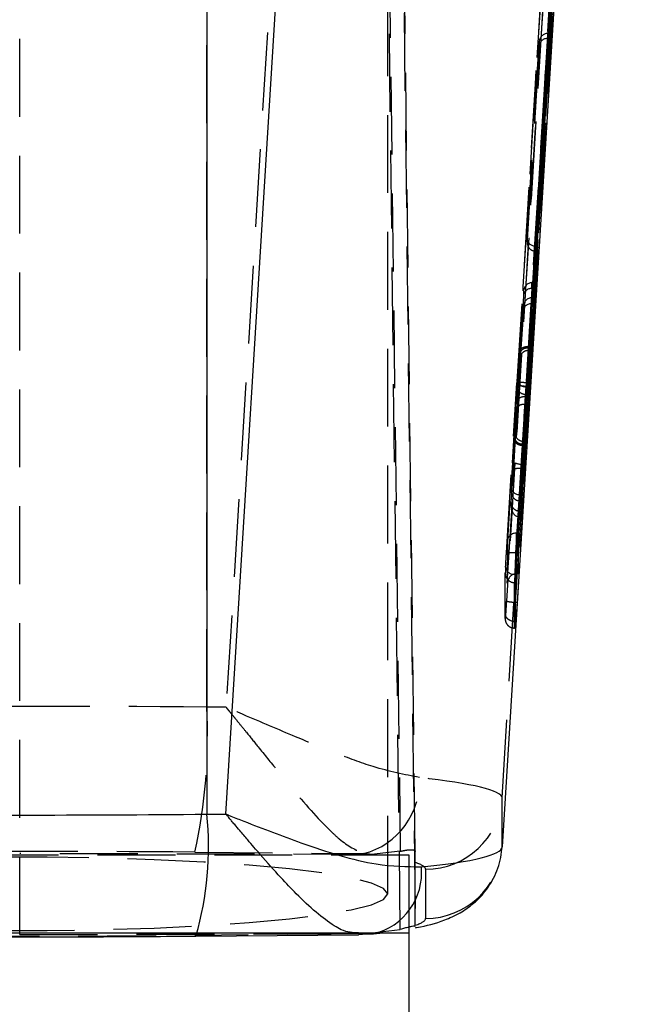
# Model space of a CAD drawing. Extents: x 39 to 778, y 26 to 580.
# Tile 32 of 41: x 445 to 465, y 413 to 445. Entities that reach past the tile are written whole.
import ezdxf

# ---------------------------------------------------------------- set-up
doc = ezdxf.new("R2010")
doc.units = 0
doc.header["$LTSCALE"] = 2
doc.linetypes.add('HIDDEN', pattern=[1.905, 1.27, -0.635])
doc.layers.get('0').update_dxf_attribs({"linetype": 'CONTINUOUS'})

msp = doc.modelspace()

# ---------------------------------------------------------------- linework, layer by layer
at = {"color": 7, "linetype": 'HIDDEN'}
for p, q in [((456.646084, 525.255154), (457.99267, 415.459703)), ((445.094885, 415.196831), (445.094885, 523.550342)), ((457.506347, 415.365006), (456.179152, 523.57931)), ((457.993034, 417.905475), (456.865649, 509.609203)), ((456.399925, 507.938604), (457.506694, 417.911927)), ((457.094885, 416.524122), (457.094885, 503.587912)), ((451.195787, 422.613661), (451.195787, 491.620223)), ((455.732827, 486.444156), (451.823896, 422.608177)), ((460.824749, 419.661517), (464.842618, 485.27656)), ((462.32968, 444.587599), (461.903161, 437.648962)), ((461.903185, 437.483068), (462.329706, 444.421734)), ((461.972609, 437.648441), (462.399161, 444.587599)), ((462.399179, 444.421734), (461.972628, 437.482546)), ((462.312577, 444.421778), (462.312557, 444.587539)), ((462.32968, 444.587599), (462.399161, 444.587599)), ((462.329706, 444.421734), (462.399179, 444.421734)), ((462.399161, 444.587599), (462.399179, 444.421734)), ((461.640783, 437.91617), (462.033084, 444.298129)), ((462.033097, 444.188009), (461.640796, 437.806035)), ((462.033084, 444.298129), (462.033097, 444.188009)), ((461.640261, 437.900837), (461.640272, 437.78729)), ((461.640796, 437.806035), (461.640783, 437.91617)), ((461.920258, 437.648441), (461.920276, 437.482546)), ((461.920258, 437.648441), (461.972609, 437.648441)), ((461.920276, 437.482546), (461.972628, 437.482546)), ((461.972628, 437.482546), (461.972609, 437.648441)), ((461.824307, 436.458091), (461.629136, 433.048765)), ((461.688461, 433.048765), (461.883633, 436.458091)), ((461.797051, 436.270053), (461.797029, 436.457927)), ((461.824307, 436.458091), (461.883633, 436.458091)), ((461.883633, 436.458091), (461.883653, 436.270053)), ((461.349657, 433.208401), (461.517558, 436.141382)), ((461.517558, 436.141382), (461.517572, 436.022411)), ((461.695083, 434.366728), (461.803924, 436.270053)), ((461.883653, 436.270053), (461.774811, 434.366728)), ((461.803924, 436.270053), (461.883653, 436.270053)), ((461.517572, 436.022411), (461.415457, 434.23673)), ((461.626912, 432.796593), (461.824343, 435.77313)), ((461.883713, 435.77313), (461.686283, 432.796593)), ((461.80396, 435.964714), (461.695159, 434.327329)), ((461.774889, 434.327329), (461.88369, 435.964714)), ((461.797111, 435.773293), (461.797088, 435.964699)), ((461.80396, 435.964714), (461.88369, 435.964714)), ((461.824343, 435.77313), (461.883713, 435.77313)), ((461.88369, 435.964714), (461.883713, 435.77313)), ((461.517627, 435.566436), (461.347437, 433.00059)), ((461.415619, 434.154208), (461.517612, 435.689147)), ((461.517612, 435.689147), (461.517627, 435.566436)), ((461.682294, 434.245343), (461.682258, 434.245343)), ((461.682294, 434.245343), (461.768776, 434.245343)), ((461.694727, 434.366728), (461.695083, 434.366728)), ((461.695159, 434.327329), (461.695006, 434.327329)), ((461.695083, 434.366728), (461.774811, 434.366728)), ((461.695159, 434.327329), (461.774889, 434.327329)), ((460.967105, 427.650954), (461.306274, 433.18982)), ((461.605715, 433.190088), (461.266534, 427.651043)), ((461.315272, 427.651043), (461.654455, 433.190088)), ((461.654455, 433.190088), (461.605715, 433.190088)), ((461.308844, 433.121989), (460.997637, 428.039785)), ((461.314662, 428.290213), (461.608285, 433.085273)), ((461.364802, 428.290213), (461.658424, 433.085273)), ((461.658424, 433.085273), (461.608285, 433.085273)), ((461.629136, 433.048765), (461.688461, 433.048765)), ((461.12526, 429.783653), (461.310828, 432.57689)), ((461.590294, 432.748641), (461.377449, 429.544832)), ((461.457083, 429.543595), (461.67, 432.748537)), ((461.590305, 432.748537), (461.590294, 432.748641)), ((461.590305, 432.748537), (461.67, 432.748537)), ((461.626912, 432.796593), (461.686283, 432.796593)), ((461.308671, 432.369675), (461.125329, 429.164107)), ((461.377531, 428.814377), (461.588133, 432.496558)), ((461.667838, 432.496364), (461.457165, 428.812946)), ((461.588133, 432.496558), (461.588148, 432.496364)), ((461.588148, 432.496364), (461.667838, 432.496364)), ((461.240774, 431.392501), (461.125275, 429.651196)), ((461.125314, 429.28959), (461.240931, 431.309204)), ((461.253624, 431.567739), (461.253705, 431.541215)), ((461.455282, 431.284706), (461.533073, 431.271429)), ((461.533073, 431.271429), (461.533127, 431.271429)), ((461.533127, 431.271429), (461.585701, 431.271429)), ((461.585827, 431.271906), (461.533392, 431.271906)), ((461.397741, 429.341505), (461.52021, 431.187923)), ((461.520301, 431.14766), (461.397823, 429.008166)), ((461.579574, 431.187819), (461.457105, 429.341416)), ((461.457143, 429.008062), (461.579627, 431.14766)), ((461.52021, 431.187923), (461.520298, 431.187819)), ((461.520298, 431.187819), (461.579574, 431.187819)), ((461.52056, 431.14766), (461.520301, 431.14766)), ((461.52056, 431.14766), (461.579627, 431.14766)), ((461.24254, 430.577586), (460.965544, 426.069523)), ((460.994646, 426.652859), (461.223597, 430.378999)), ((461.264962, 426.022212), (461.541981, 430.530648)), ((461.523037, 430.389504), (461.312577, 426.964278)), ((461.591493, 430.530648), (461.314464, 426.022033)), ((461.572403, 430.389504), (461.361943, 426.964278)), ((461.572403, 430.389504), (461.523037, 430.389504)), ((461.591493, 430.530648), (461.541981, 430.530648)), ((461.124737, 429.770003), (461.124754, 429.633285)), ((461.125275, 429.651196), (461.12526, 429.783653)), ((461.404732, 429.543595), (461.457083, 429.543595)), ((461.404732, 429.543595), (461.404754, 429.341416)), ((461.404754, 429.341416), (461.457105, 429.341416)), ((461.457105, 429.341416), (461.457083, 429.543595)), ((461.124793, 429.273407), (461.124808, 429.143677)), ((461.125329, 429.164107), (461.125314, 429.28959)), ((461.404791, 429.008062), (461.404814, 428.812946)), ((461.404791, 429.008062), (461.457143, 429.008062)), ((461.457165, 428.812946), (461.457143, 429.008062)), ((461.404814, 428.812946), (461.457165, 428.812946)), ((461.294154, 426.964219), (461.297013, 428.290273)), ((461.364802, 428.290213), (461.314662, 428.290213)), ((461.361943, 426.964278), (461.364802, 428.290213)), ((460.997637, 428.039785), (460.994646, 426.652859)), ((461.266577, 427.651043), (461.266534, 427.651043)), ((461.315272, 427.651043), (461.266577, 427.651043)), ((461.274082, 426.947813), (461.238753, 426.947813)), ((461.361943, 426.964278), (461.312577, 426.964278)), ((461.260982, 426.676105), (461.229891, 426.676105)), ((461.264994, 426.022033), (461.264962, 426.022212)), ((461.314464, 426.022033), (461.264994, 426.022033)), ((461.226691, 425.192262), (461.227074, 425.1925)), ((461.25778, 425.192262), (461.226691, 425.192262)), ((461.27479, 425.403128), (461.238215, 425.403128)), ((451.823896, 422.608177), (451.195787, 422.613661)), ((460.824749, 418.058704), (460.824749, 419.661517)), ((457.794885, 417.790662), (432.394886, 417.790662)), ((456.565808, 417.807217), (445.094885, 417.837183)), ((450.803586, 417.884017), (456.309987, 417.835931)), ((457.506694, 417.911927), (456.565808, 417.807217)), ((457.794885, 415.441896), (457.794885, 417.790662)), ((457.994886, 417.54661), (457.993034, 417.905475)), ((457.994886, 415.50235), (457.994886, 417.54661)), ((458.329411, 417.325835), (458.329411, 415.723036)), ((433.756288, 415.226455), (445.094885, 415.196831)), ((445.094885, 415.196831), (456.433483, 415.226455)), ((456.354685, 415.217767), (450.803586, 415.169324)), ((456.354685, 415.217767), (456.143109, 415.25514)), ((456.354685, 415.217767), (456.627814, 415.220271)), ((456.386197, 415.257583), (456.94053, 415.257583)), ((456.433483, 415.226455), (456.944509, 415.292452)), ((450.803586, 415.169324), (450.842854, 415.147061))]:
    msp.add_line(p, q, dxfattribs=at)
at = {"color": 7, "linetype": 'CONTINUOUS'}
for p, q in [((464.300355, 474.532495), (460.824749, 418.058704)), ((451.815127, 419.127445), (455.190565, 473.973642)), ((451.195787, 473.932723), (451.195787, 419.12205)), ((451.195787, 419.12205), (451.815127, 419.127445)), ((440.382159, 415.257583), (456.386197, 415.257583)), ((456.15042, 415.203388), (456.62467, 415.238197)), ((456.624445, 415.219898), (456.948889, 415.258582)), ((456.94053, 415.257583), (457.794885, 415.257583)), ((456.944509, 415.292452), (457.506347, 415.365006)), ((457.794885, 415.257583), (457.794885, 415.441896)), ((457.794885, 395.980041), (457.794885, 415.257583)), ((457.99267, 415.459703), (457.99349, 415.475468)), ((450.842854, 415.147061), (456.147177, 415.193344))]:
    msp.add_line(p, q, dxfattribs=at)
at = {"color": 7, "linetype": 'HIDDEN', "flags": 128}
for points in [[(461.227074, 425.1925), (461.227479, 425.192754), (461.232191, 425.276454), (461.238228, 425.402652), (461.23823, 425.402681), (461.23823, 425.402681)], [(433.094885, 416.524122), (433.228916, 416.345756), (433.628012, 416.171382), (434.283259, 416.004877), (435.18002, 415.849979), (436.298263, 415.710147), (437.613008, 415.588479), (439.094885, 415.487732), (440.710793, 415.410127), (442.424634, 415.357391), (444.198124, 415.330733), (445.991647, 415.330733), (447.765137, 415.357391), (449.478978, 415.410127), (451.094885, 415.487732), (452.576763, 415.588479), (453.891507, 415.710147), (455.009751, 415.849979), (455.906511, 416.004877), (456.561759, 416.171382), (456.960855, 416.345756), (457.094885, 416.524122), (456.960855, 416.702489), (456.561759, 416.876863), (455.906511, 417.043353), (455.009751, 417.198266), (453.891507, 417.338098), (452.576763, 417.459766), (451.094885, 417.560513), (449.478978, 417.638118), (447.765137, 417.690839), (445.991647, 417.717497), (444.198124, 417.717497), (442.424634, 417.690839), (440.710793, 417.638118), (439.094885, 417.560513), (437.613008, 417.459766), (436.298263, 417.338098), (435.18002, 417.198266), (434.283259, 417.043353), (433.628012, 416.876863), (433.228916, 416.702489), (433.094885, 416.524122)]]:
    msp.add_lwpolyline(points, dxfattribs=at)
at = {"color": 7, "linetype": 'HIDDEN'}
for centre, radius, start, end in [((461.457072, 431.987006), 1.21223, 82.9567047, 97.1459395), ((461.610688, 434.344269), 1.258999, 256.1282839, 269.8906545), ((461.629036, 433.04878), 0.000101, 351.5266345, 26.2346838), ((461.627743, 432.796695), 0.000838, 177.7916907, 186.9801974), ((461.400614, 429.606188), 0.792825, 81.1171804, 102.9014027), ((461.51808, 431.356771), 0.826469, 250.5250857, 271.6571738), ((461.206671, 427.216227), 0.270325, 188.4858305, 276.8159574), ((461.228994, 426.975159), 0.299056, 176.6469726, 270.1718722), ((433.754279, 421.678897), 17.466539, 347.4515155, 3.0677869), ((455.696473, 420.194792), 2.43734, 284.5790014, 2.8891935), ((458.335109, 419.820542), 2.494713, 269.8691476, 356.3452268), ((458.33514, 418.217711), 2.494681, 269.8684329, 356.3455767)]:
    msp.add_arc(centre, radius, start, end, dxfattribs=at)
at = {"color": 8, "linetype": 'CONTINUOUS'}
for centre, radius, start, end in [((440.74778, 418.046551), 10.503217, 343.974967, 5.8772246), ((456.146685, 417.217949), 2.0548, 283.5414595, 5.2126253)]:
    msp.add_arc(centre, radius, start, end, dxfattribs=at)
at = {"color": 7, "linetype": 'HIDDEN'}
for centre, major_axis, ratio, start_param, end_param in [((853.833396, -9933.626778), (10230.963666, 168106.619395), 0.00607707, 1.509148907, 1.509458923), ((854.132836, -9933.645001), (10230.963664, 168106.919395), 0.006077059, 1.509148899, 1.509458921), ((854.182276, -9933.645001), (10230.981924, 168106.919395), 0.00607707, 1.509149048, 1.509458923), ((853.833398, -9933.626827), (10230.896768, 168105.520192), 0.00607707, 1.509153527, 1.509458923), ((854.132838, -9933.64505), (10230.89677, 168105.220192), 0.00607708, 1.509156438, 1.509458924), ((854.182277, -9933.64505), (10230.87851, 168105.220192), 0.00607707, 1.50915644, 1.509458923), ((497.557417, -13839.847104), (9069.337459, 149019.751241), 0.00607707, 1.474951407, 1.475257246), ((497.856857, -13839.865327), (9069.337461, 149019.451241), 0.006077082, 1.474951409, 1.475257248), ((497.906297, -13839.865327), (9069.319201, 149019.451241), 0.00607707, 1.474951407, 1.475257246), ((497.557417, -13839.847173), (9069.404449, 149020.851965), 0.00607707, 1.474953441, 1.475259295), ((497.856858, -13839.865397), (9069.404448, 149021.151965), 0.006077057, 1.474954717, 1.475259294), ((497.906297, -13839.865397), (9069.422707, 149021.151965), 0.00607707, 1.474954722, 1.475259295), ((462.312561, 444.281123), (0.009387, 0.306302), 0.913615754, 0.033544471, 1.543254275), ((462.312574, 444.171), (0.279895, -0.008578), 0.895477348, 1.598222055, 3.107931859), ((462.329687, 444.559722), (0.280523, -0.000001), 0.099352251, 1.57082003, 1.631894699), ((462.329699, 444.449599), (0.280523, -0.000001), 0.099352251, 4.6513143, 4.712411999), ((461.920261, 437.899167), (0.279895, -0.008579), 0.8954656, 3.107935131, 4.678719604), ((461.920273, 437.789025), (0.009389, 0.306305), 0.913605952, 1.543257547, 3.114065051), ((461.920257, 437.92704), (0.28, 0), 0.994995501, 4.651290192, 4.712388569), ((461.920276, 437.761151), (0.28, 0), 0.994996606, 4.651313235, 4.71238859), ((461.797036, 436.124377), (0.009517, 0.333473), 0.839160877, 0.03402074, 1.543730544), ((461.814159, 436.423492), (0.280523, 0.001271), 0.123260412, 1.534055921, 1.631338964), ((461.79705, 436.005406), (0.279899, -0.00798), 0.945106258, 1.597729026, 3.10743883), ((461.814173, 436.304838), (0.280523, 0.001291), 0.123930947, 4.650746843, 4.67527691), ((461.797089, 435.67214), (0.009687, 0.292412), 0.9569789, 0.034609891, 1.544319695), ((461.797104, 435.549426), (0.279903, -0.009256), 0.799193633, 1.597195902, 3.106905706), ((461.814217, 435.929905), (0.280523, -0.001293), 0.123977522, 1.607943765, 1.632468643), ((461.814232, 435.807653), (0.280523, -0.001264), 0.123001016, 4.651870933, 4.748992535), ((461.435812, 434.525106), (0.033032, 0.542755), 0.00607707, 2.131318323, 3.14683602), ((461.435577, 434.521752), (0.032831, 0.539449), 0.00607707, 3.15612617, 3.963182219), ((461.71529, 434.508097), (0.033036, 0.262755), 0.012403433, 2.140463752, 3.143064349), ((461.715055, 434.504744), (0.032835, 0.259449), 0.01248241, 3.162337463, 3.960976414), ((461.784766, 434.508097), (0.015991, 0.262755), 0.00607707, 2.139274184, 3.141874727), ((461.784532, 434.504744), (0.01579, 0.259449), 0.00607707, 3.161127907, 3.959766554), ((461.330315, 432.936647), (0.032497, 0.533963), 0.00607707, 3.973479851, 5.246706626), ((461.328165, 432.644007), (0.032532, 0.534536), 0.00607707, 0.840856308, 2.110091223), ((461.609793, 432.919638), (0.032501, 0.253963), 0.012617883, 3.974742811, 5.24765106), ((461.679269, 432.919638), (0.015456, 0.253963), 0.00607707, 3.973499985, 5.246129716), ((461.607643, 432.626999), (0.032536, 0.254535), 0.012603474, 0.842463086, 2.111342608), ((461.677119, 432.626999), (0.015491, 0.254536), 0.00607707, 0.841943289, 2.110104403), ((461.220929, 431.026922), (0.032986, 0.541998), 0.00607707, 5.260573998, 6.349433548), ((461.221219, 431.031238), (0.032743, 0.538012), 0.00607707, 0.075209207, 0.834956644), ((461.500697, 431.014229), (0.032747, 0.258012), 0.012517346, 0.081284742, 0.834392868), ((461.500407, 431.009914), (0.03299, 0.261997), 0.012421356, 5.267564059, 6.34583331), ((461.570174, 431.014229), (0.015703, 0.258012), 0.00607707, 0.080065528, 0.833180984), ((461.569884, 431.009914), (0.015945, 0.261998), 0.00607707, 5.266369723, 6.344639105), ((461.404738, 429.766639), (0.279903, -0.009272), 0.796848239, 3.106873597, 4.641167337), ((461.404753, 429.634181), (0.009677, 0.292602), 0.956359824, 1.544282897, 3.15111231), ((461.404734, 429.801414), (0.28, 0.000014), 0.920771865, 4.614745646, 4.712334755), ((461.404757, 429.599651), (0.28, 0.000014), 0.922241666, 4.687281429, 4.712334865), ((461.404807, 429.147095), (0.009523, 0.333904), 0.83807737, 1.543747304, 3.078044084), ((461.404793, 429.272578), (0.279898, -0.007989), 0.944641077, 3.1074581, 4.714450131), ((461.404789, 429.307183), (-0.000018, 0.299117), 0.936088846, 3.116644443, 3.141535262), ((461.404811, 429.112331), (-0.000018, 0.299384), 0.935253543, 3.043949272, 3.141535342), ((461.297078, 428.02156), (0.299876, -0.009496), 0.895540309, 1.599361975, 3.109072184), ((461.315429, 428.321252), (0.300561, 0.00008), 0.103249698, 4.651052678, 4.709807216), ((460.968814, 427.616403), (0.038175, 0.627256), 0.00607707, 2.348766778, 3.036249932), ((-973.648234, -22903.423455), (1427.487816, 23455.283271), 0.00607707, 6.179711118, 6.180323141), ((461.294087, 426.634642), (0.010467, 0.329447), 0.910076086, 0.034673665, 1.544383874), ((461.268254, 427.59818), (0.038174, 0.927256), 0.004119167, 2.348301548, 3.036169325), ((461.317693, 427.59818), (0.056433, 0.927256), 0.00607707, 2.348502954, 3.036249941), ((461.312436, 426.933272), (0.300561, 0.000015), 0.103162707, 1.570324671, 1.631654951), ((-973.348793, -22903.441679), (1427.487817, 23454.983271), 0.006077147, 6.179711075, 6.180323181), ((-973.299354, -22903.441679), (1427.469558, 23454.983271), 0.00607707, 6.179711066, 6.180323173), ((445.094885, 415.848107), (70, 0), 0.097019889, 1.483529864, 1.658062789), ((450.815396, 419.811622), (10.009344, -0.151872), 0.090163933, 0.001950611, 0.752600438), ((445.094885, 411.370541), (65.5, 0), 0.099822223, 1.483529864, 1.658062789), ((450.815396, 417.324085), (7.514015, 0.001767), 0.099613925, 0.699278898, 0.750626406), ((450.815396, 417.324085), (7.514015, 0.001767), 0.099613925, 6.283161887, 6.582676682), ((450.815396, 415.723583), (7.514015, -0.000558), 0.099548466, 5.983677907, 6.283192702), ((450.815396, 415.723583), (7.514015, -0.000558), 0.099548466, 5.541304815, 5.556959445), ((445.094885, 421.677587), (65.5, 0), 0.099742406, 4.625122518, 4.799655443)]:
    msp.add_ellipse(centre, major_axis=major_axis, ratio=ratio, start_param=start_param, end_param=end_param, dxfattribs=at)
at = {"color": 7, "linetype": 'CONTINUOUS'}
for centre, major_axis, ratio, start_param, end_param in [((445.094885, 426.155154), (70, 0), 0.1008568, 4.625122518, 4.799655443), ((450.815396, 418.21112), (10.00934, -0.153844), 0.102612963, 5.542690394, 6.284578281)]:
    msp.add_ellipse(centre, major_axis=major_axis, ratio=ratio, start_param=start_param, end_param=end_param, dxfattribs=at)
at = {"color": 7, "linetype": 'HIDDEN'}
for points, knots in [([(461.682258, 434.245343), (461.650779, 434.24225), (461.587822, 434.236063), (461.503945, 434.187779), (461.438266, 434.114257), (461.40851, 434.039948), (461.403942, 433.993888), (461.402798, 433.982353)], [0, 0, 0, 0, 0.2233926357, 0.4467871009, 0.6702045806, 0.9174040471, 1, 1, 1, 1]), ([(461.41584, 434.157695), (461.414122, 434.132278), (461.409692, 434.06676), (461.406386, 434.019076), (461.4041, 433.996143), (461.404597, 434.000276), (461.404646, 434.000681)], [0, 0, 0, 0, 0.298155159, 0.768588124, 0.97732718, 1, 1, 1, 1]), ([(461.694729, 434.366728), (461.663283, 434.366381), (461.600392, 434.365688), (461.516729, 434.343709), (461.453099, 434.309007), (461.425604, 434.274619), (461.417055, 434.249962), (461.415978, 434.241043), (461.415457, 434.23673)], [0, 0, 0, 0, 0.219943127, 0.439877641, 0.659833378, 0.879796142, 0.941876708, 1, 1, 1, 1]), ([(461.695006, 434.327329), (461.663559, 434.326345), (461.600663, 434.324375), (461.516982, 434.294532), (461.45333, 434.248595), (461.427464, 434.206323), (461.417827, 434.17441), (461.416558, 434.162802), (461.415619, 434.154208)], [0, 0, 0, 0, 0.219860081, 0.439722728, 0.659581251, 0.879450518, 0.910745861, 1, 1, 1, 1]), ([(461.629126, 433.048825), (461.610401, 433.050166), (461.57295, 433.05285), (461.519039, 433.064017), (461.469545, 433.079872), (461.426484, 433.100326), (461.391523, 433.124434), (461.366324, 433.151215), (461.350891, 433.17967), (461.350068, 433.198824), (461.349657, 433.208401)], [0, 0, 0, 0, 0.124996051, 0.250001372, 0.375000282, 0.499995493, 0.625004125, 0.750003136, 0.875006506, 1, 1, 1, 1]), ([(461.626906, 432.796727), (461.608183, 432.798139), (461.570736, 432.800963), (461.516826, 432.814562), (461.467343, 432.834433), (461.424285, 432.860429), (461.389316, 432.891342), (461.364121, 432.925973), (461.348681, 432.962961), (461.347851, 432.988047), (461.347437, 433.00059)], [0, 0, 0, 0, 0.125003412, 0.250002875, 0.375014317, 0.500011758, 0.625004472, 0.750012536, 0.875009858, 1, 1, 1, 1]), ([(461.310828, 432.57689), (461.316137, 432.600752), (461.326755, 432.648475), (461.391868, 432.70602), (461.482914, 432.744455), (461.5545, 432.747245), (461.590294, 432.748641)], [0, 0, 0, 0, 0.250006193, 0.50000114, 0.749999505, 1, 1, 1, 1]), ([(461.308671, 432.369675), (461.31398, 432.387794), (461.324598, 432.424032), (461.389709, 432.466951), (461.480755, 432.49493), (461.55234, 432.496015), (461.588133, 432.496558)], [0, 0, 0, 0, 0.250005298, 0.49999686, 0.749998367, 1, 1, 1, 1]), ([(461.240774, 431.392501), (461.241186, 431.37993), (461.242011, 431.354783), (461.257443, 431.317689), (461.282643, 431.282988), (461.3176, 431.251966), (461.360655, 431.22588), (461.41014, 431.20594), (461.464045, 431.192248), (461.501488, 431.189365), (461.52021, 431.187923)], [0, 0, 0, 0, 0.1249861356, 0.2500056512, 0.3749872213, 0.4999999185, 0.6249972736, 0.749997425, 0.8750000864, 1, 1, 1, 1]), ([(461.240931, 431.309204), (461.240877, 431.304196), (461.240746, 431.291821), (461.249056, 431.263131), (461.278624, 431.224313), (461.342297, 431.184951), (461.425961, 431.156442), (461.488855, 431.150587), (461.520301, 431.14766)], [0, 0, 0, 0, 0.0650701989, 0.160799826, 0.3706163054, 0.5804040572, 0.790204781, 1, 1, 1, 1]), ([(461.455084, 431.283723), (461.427635, 431.294222), (461.376872, 431.31364), (461.320977, 431.365508), (461.285279, 431.417876), (461.265484, 431.466265), (461.256868, 431.504256), (461.254195, 431.529546), (461.25365, 431.541762), (461.253545, 431.547699), (461.253562, 431.550392), (461.253561, 431.550535), (461.253561, 431.550558)], [0, 0, 0, 0, 0.226106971, 0.418153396, 0.580467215, 0.715570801, 0.821729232, 0.883915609, 0.920553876, 0.951328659, 0.99237098, 1, 1, 1, 1]), ([(461.503478, 431.27809), (461.487916, 431.277134), (461.471006, 431.276095), (461.456261, 431.283159), (461.455084, 431.283723)], [0, 0, 0, 0, 0.920222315, 1, 1, 1, 1]), ([(460.939305, 427.176337), (460.941564, 427.216863), (460.946798, 427.31079), (460.95665, 427.478901), (460.963994, 427.599763), (460.967105, 427.650954)], [0, 0, 0, 0, 0.304335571, 0.705350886, 1, 1, 1, 1]), ([(460.967105, 427.650954), (460.968617, 427.652252), (460.972296, 427.655413), (461.008531, 427.658288), (461.0758, 427.65878), (461.165531, 427.656395), (461.232867, 427.652827), (461.266534, 427.651043)], [0, 0, 0, 0, 0.1466649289, 0.3568949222, 0.5712632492, 0.7856327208, 1, 1, 1, 1]), ([(461.266555, 427.6507), (461.266554, 427.65068), (461.264196, 427.57522), (461.255599, 427.395192), (461.246297, 427.148759), (461.24112, 427.004807), (461.238746, 426.947827), (461.238746, 426.947813)], [0, 0, 0, 0, 0.000077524, 0.29443936, 0.695845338, 0.999920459, 1, 1, 1, 1]), ([(461.266577, 427.651043), (461.266571, 427.650949), (461.266563, 427.650834), (461.266556, 427.65072), (461.266555, 427.6507)], [0, 0, 0, 0, 0.826088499, 1, 1, 1, 1]), ([(461.274082, 426.947813), (461.278766, 427.031501), (461.28802, 427.196822), (461.303267, 427.453986), (461.312424, 427.604291), (461.315272, 427.651043)], [0, 0, 0, 0, 0.413940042, 0.817709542, 1, 1, 1, 1]), ([(460.965544, 426.069523), (460.963376, 426.034446), (460.956832, 425.928576), (460.947245, 425.778096), (460.941323, 425.689765), (460.938789, 425.651963)], [0, 0, 0, 0, 0.2208460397, 0.6665528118, 1, 1, 1, 1]), ([(461.264962, 426.022212), (461.231299, 426.024583), (461.163971, 426.029325), (461.074238, 426.039806), (461.006909, 426.05123), (460.97082, 426.061588), (460.96707, 426.067229), (460.965544, 426.069523)], [0, 0, 0, 0, 0.214720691, 0.429443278, 0.644161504, 0.855267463, 1, 1, 1, 1]), ([(461.2382, 425.403128), (461.238201, 425.403143), (461.240561, 425.459792), (461.246835, 425.589801), (461.255839, 425.813623), (461.263346, 425.9693), (461.264993, 426.022013), (461.264994, 426.022033)], [0, 0, 0, 0, 0.000088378, 0.335978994, 0.777950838, 0.999916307, 1, 1, 1, 1]), ([(461.314464, 426.022033), (461.307813, 425.914976), (461.294804, 425.705577), (461.281805, 425.506423), (461.275977, 425.420423), (461.274805, 425.403128)], [0, 0, 0, 0, 0.45524864, 0.890447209, 1, 1, 1, 1]), ([(460.92725, 425.509001), (460.926946, 425.496784), (460.926245, 425.468676), (460.935405, 425.407569), (460.967376, 425.329365), (461.035708, 425.253632), (461.125486, 425.202176), (461.192955, 425.195567), (461.226691, 425.192262)], [0, 0, 0, 0, 0.075463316, 0.173622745, 0.380213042, 0.586808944, 0.793400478, 1, 1, 1, 1]), ([(460.938789, 425.651963), (460.936643, 425.621072), (460.931639, 425.549066), (460.927867, 425.503659), (460.927417, 425.507559), (460.92725, 425.509001)], [0, 0, 0, 0, 0.321407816, 0.749185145, 1, 1, 1, 1]), ([(461.238215, 425.403471), (461.218066, 425.404941), (461.177769, 425.407882), (461.119767, 425.423916), (461.066574, 425.447817), (461.020352, 425.479401), (460.982892, 425.517186), (460.956025, 425.559694), (460.939724, 425.605253), (460.939091, 425.636245), (460.938774, 425.651739)], [0, 0, 0, 0, 0.1250004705, 0.249998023, 0.3750075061, 0.5000071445, 0.6249975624, 0.750002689, 0.8750171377, 1, 1, 1, 1]), ([(461.274775, 425.402681), (461.270555, 425.342368), (461.262231, 425.22339), (461.258165, 425.181624), (461.257854, 425.190218), (461.25778, 425.192262)], [0, 0, 0, 0, 0.4393053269, 0.8666081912, 1, 1, 1, 1]), ([(458.130715, 420.317645), (457.640765, 420.41517), (456.790364, 420.584442), (455.398302, 421.108232), (453.986099, 421.685273), (452.829503, 422.182562), (452.079858, 422.500263), (451.898497, 422.576767), (451.845263, 422.599182), (451.830043, 422.605589), (451.823896, 422.608177)], [0, 0, 0, 0, 0.2699906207, 0.4686199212, 0.6674225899, 0.9186950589, 0.9769317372, 0.9934061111, 0.9973367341, 1, 1, 1, 1]), ([(451.823896, 422.608177), (451.827653, 422.603616), (451.832712, 422.597475), (451.84244, 422.58569), (451.85387, 422.571809), (451.872553, 422.549121), (451.899946, 422.515833), (451.942742, 422.463747), (452.00962, 422.382202), (452.11418, 422.254338), (452.278023, 422.05317), (452.53653, 421.73408), (452.953461, 421.216745), (453.469041, 420.577086), (454.303966, 419.56034), (454.982912, 418.797532), (455.737903, 418.105671), (456.056671, 417.955371), (456.309987, 417.835931)], [0, 0, 0, 0, 0.002101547, 0.002829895, 0.005434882, 0.008497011, 0.013283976, 0.02077042, 0.032481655, 0.050820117, 0.079605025, 0.125058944, 0.19794529, 0.320020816, 0.429768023, 0.712513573, 0.77154224, 1, 1, 1, 1]), ([(457.506694, 417.911927), (457.562756, 417.924522), (457.674956, 417.949729), (457.822865, 417.968271), (457.930803, 417.963072), (457.985286, 417.938521), (457.990828, 417.914883), (457.993034, 417.905475)], [0, 0, 0, 0, 0.222373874, 0.445047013, 0.659552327, 0.864489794, 1, 1, 1, 1])]:
    msp.add_open_spline(points, degree=3, knots=knots, dxfattribs=at)
at = {"color": 7, "linetype": 'CONTINUOUS'}
for points, knots in [([(451.815127, 419.127445), (451.821279, 419.124976), (451.837233, 419.118574), (451.893001, 419.096178), (452.08336, 419.019935), (452.89523, 418.696469), (454.532649, 418.078885), (456.541171, 417.433931), (457.716402, 417.413085), (458.192987, 417.404632)], [0, 0, 0, 0, 0.002630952, 0.006823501, 0.023861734, 0.084129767, 0.355324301, 0.738567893, 1, 1, 1, 1]), ([(458.000945, 415.42093), (458.012775, 415.422825), (458.367721, 415.47968), (458.772045, 415.593203), (459.413429, 415.866808), (459.905414, 416.197763), (460.348031, 416.660145), (460.686092, 417.269976), (460.818717, 417.816585), (460.827368, 418.135286), (460.829411, 418.210561)], [0, 0, 0, 0, 0.010266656, 0.308037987, 0.454203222, 0.573505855, 0.69656932, 0.825592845, 0.958806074, 1, 1, 1, 1]), ([(457.99267, 415.459703), (457.98762, 415.464373), (457.977512, 415.473721), (457.898605, 415.465861), (457.783024, 415.440534), (457.647005, 415.403815), (457.551141, 415.377365), (457.506347, 415.365006)], [0, 0, 0, 0, 0.207842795, 0.4160206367, 0.6176462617, 0.821335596, 1, 1, 1, 1]), ([(439.346917, 415.147061), (440.036531, 415.141695), (442.036944, 415.126127), (445.359411, 415.118511), (448.504704, 415.128337), (450.329091, 415.142947), (450.842854, 415.147061)], [0, 0, 0, 0, 0.18028199, 0.522957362, 0.865660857, 1, 1, 1, 1])]:
    msp.add_open_spline(points, degree=3, knots=knots, dxfattribs=at)
at = {"color": 8, "linetype": 'CONTINUOUS'}
msp.add_open_spline([(456.143109, 415.25514), (455.962449, 415.257748), (455.719759, 415.261253), (455.059989, 415.648321), (454.402685, 416.217768), (453.567028, 417.097913), (453.034186, 417.696572), (452.582072, 418.221737), (452.303538, 418.549222), (452.127313, 418.757439), (452.014883, 418.89055), (451.942996, 418.975797), (451.896954, 419.030364), (451.867503, 419.06532), (451.84702, 419.089608), (451.834439, 419.104544), (451.823965, 419.116949), (451.818893, 419.122973), (451.815127, 419.127445)], degree=3, knots=[0, 0, 0, 0, 0.173203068, 0.232672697, 0.527665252, 0.636821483, 0.776678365, 0.859156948, 0.910395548, 0.942801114, 0.963438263, 0.976618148, 0.985042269, 0.990431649, 0.993878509, 0.99703187, 0.99779651, 1, 1, 1, 1], dxfattribs=at)

doc.saveas('drawing.dxf')
